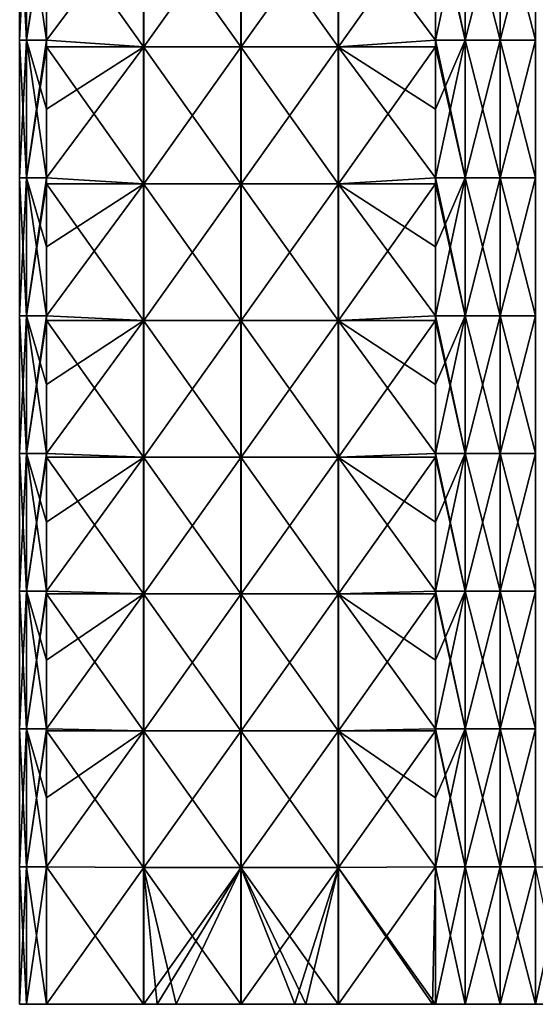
# Model space of a CAD drawing. Extents: x -90 to 138, y -492 to 8.
# Tile 1 of 17: x -52 to 4, y -492 to -385. Entities that reach past the tile are written whole.
import ezdxf

# ---------------------------------------------------------------- set-up
doc = ezdxf.new("R2010")
doc.units = 0
doc.header["$LTSCALE"] = 65.185185
for name, color, linetype in [('19', 7, 'CONTINUOUS'), ('20', 7, 'CONTINUOUS'), ('21', 7, 'CONTINUOUS'), ('22', 7, 'CONTINUOUS'), ('23', 7, 'CONTINUOUS'), ('24', 7, 'CONTINUOUS')]:
    doc.layers.add(name, color=color, linetype=linetype)

msp = doc.modelspace()

# ---------------------------------------------------------------- linework, layer by layer
at = {"layer": '19', "linetype": 'CONTINUOUS'}
for points in [[(-51.67, -492, -3.83), (-37.43, -492, 6.38), (-52.43, -492), (-51.67, -492, -3.83)], [(-52.43, -492), (-37.43, -492, 6.38), (-51.67, -492, 3.83), (-52.43, -492)], [(-37.43, -492, -6.38), (-37.43, -492, 6.38), (-51.67, -492, -3.83), (-37.43, -492, -6.38)], [(-49.5, -492, -7.07), (-37.43, -492, -6.38), (-51.67, -492, -3.83), (-49.5, -492, -7.07)], [(-51.67, -492, 3.83), (-37.43, -492, 6.38), (-49.5, -492, 7.07), (-51.67, -492, 3.83)], [(-38.91, -492, -17.66), (-37.43, -492, -6.38), (-49.5, -492, -7.07), (-38.91, -492, -17.66)], [(-49.5, -492, 7.07), (-37.43, -492, 6.38), (-38.89, -492, 17.68), (-49.5, -492, 7.07)], [(-37.43, -492, -19.14), (-37.43, -492, -6.38), (-38.91, -492, -17.66), (-37.43, -492, -19.14)], [(-37.43, -492, 19.14), (-38.89, -492, 17.68), (-37.43, -492, 6.38), (-37.43, -492, 19.14)], [(-22.41, -492, -20.49), (-22.41, -492, -6.83), (-37.43, -492, -19.14), (-22.41, -492, -20.49)], [(-35.36, -492, -21.21), (-22.41, -492, -20.49), (-37.43, -492, -19.14), (-35.36, -492, -21.21)], [(-22.41, -492, -6.83), (-22.41, -492, 6.83), (-37.43, -492, -6.38), (-22.41, -492, -6.83)], [(-37.43, -492, -19.14), (-22.41, -492, -6.83), (-37.43, -492, -6.38), (-37.43, -492, -19.14)], [(-22.41, -492, 6.83), (-22.41, -492, 20.49), (-37.43, -492, 19.14), (-22.41, -492, 6.83)], [(-37.43, -492, -6.38), (-22.41, -492, 6.83), (-37.43, -492, 6.38), (-37.43, -492, -6.38)], [(-37.43, -492, 6.38), (-22.41, -492, 6.83), (-37.43, -492, 19.14), (-37.43, -492, 6.38)], [(-37.43, -492, 19.14), (-22.41, -492, 20.49), (-35.36, -492, 21.21), (-37.43, -492, 19.14)], [(-28.29, -492, -28.27), (-22.41, -492, -20.49), (-35.36, -492, -21.21), (-28.29, -492, -28.27)], [(-35.36, -492, 21.21), (-22.41, -492, 20.49), (-28.27, -492, 28.29), (-35.36, -492, 21.21)], [(-22.41, -492, -34.16), (-22.41, -492, -20.49), (-28.29, -492, -28.27), (-22.41, -492, -34.16)], [(-22.41, -492, 34.16), (-28.27, -492, 28.29), (-22.41, -492, 20.49), (-22.41, -492, 34.16)], [(-7.4, -492, -35.12), (-7.4, -492, -21.07), (-22.41, -492, -34.16), (-7.4, -492, -35.12)], [(-21.21, -492, -35.36), (-7.4, -492, -35.12), (-22.41, -492, -34.16), (-21.21, -492, -35.36)], [(-7.4, -492, -21.07), (-7.4, -492, -7.02), (-22.41, -492, -20.49), (-7.4, -492, -21.07)], [(-22.41, -492, -34.16), (-7.4, -492, -21.07), (-22.41, -492, -20.49), (-22.41, -492, -34.16)], [(-7.4, -492, -7.02), (-7.4, -492, 7.02), (-22.41, -492, -6.83), (-7.4, -492, -7.02)], [(-22.41, -492, -20.49), (-7.4, -492, -7.02), (-22.41, -492, -6.83), (-22.41, -492, -20.49)], [(-7.4, -492, 7.02), (-7.4, -492, 21.07), (-22.41, -492, 20.49), (-7.4, -492, 7.02)], [(-22.41, -492, -6.83), (-7.4, -492, 7.02), (-22.41, -492, 6.83), (-22.41, -492, -6.83)], [(-22.41, -492, 6.83), (-7.4, -492, 7.02), (-22.41, -492, 20.49), (-22.41, -492, 6.83)], [(-7.4, -492, 21.07), (-7.4, -492, 35.12), (-22.41, -492, 34.16), (-7.4, -492, 21.07)], [(-22.41, -492, 20.49), (-7.4, -492, 21.07), (-22.41, -492, 34.16), (-22.41, -492, 20.49)], [(-22.41, -492, 34.16), (-7.4, -492, 35.12), (-21.21, -492, 35.36), (-22.41, -492, 34.16)], [(-17.68, -492, -38.89), (-7.4, -492, -35.12), (-21.21, -492, -35.36), (-17.68, -492, -38.89)], [(-21.21, -492, 35.36), (-7.4, -492, 35.12), (-17.66, -492, 38.91), (-21.21, -492, 35.36)], [(-7.4, -492, -49.17), (-7.4, -492, -35.12), (-17.68, -492, -38.89), (-7.4, -492, -49.17)], [(-7.4, -492, 35.12), (-7.4, -492, 49.17), (-17.66, -492, 38.91), (-7.4, -492, 35.12)], [(-7.4, -492, -49.17), (-7.07, -492, -49.5), (7.62, -492, -48.95), (-7.4, -492, -49.17)], [(-7.4, -492, -35.12), (-7.4, -492, -49.17), (7.62, -492, -48.95), (-7.4, -492, -35.12)], [(-7.4, -492, -21.07), (-7.4, -492, -35.12), (7.62, -492, -34.96), (-7.4, -492, -21.07)], [(7.62, -492, -34.96), (-7.4, -492, -35.12), (7.62, -492, -48.95), (7.62, -492, -34.96)], [(-7.4, -492, -7.02), (-7.4, -492, -21.07), (7.62, -492, -20.98), (-7.4, -492, -7.02)], [(7.62, -492, -20.98), (-7.4, -492, -21.07), (7.62, -492, -34.96), (7.62, -492, -20.98)], [(-7.4, -492, 7.02), (-7.4, -492, -7.02), (7.62, -492, 6.99), (-7.4, -492, 7.02)], [(7.62, -492, 6.99), (-7.4, -492, -7.02), (7.62, -492, -6.99), (7.62, -492, 6.99)], [(7.62, -492, -6.99), (-7.4, -492, -7.02), (7.62, -492, -20.98), (7.62, -492, -6.99)], [(-7.4, -492, 21.07), (-7.4, -492, 7.02), (7.62, -492, 20.98), (-7.4, -492, 21.07)], [(7.62, -492, 20.98), (-7.4, -492, 7.02), (7.62, -492, 6.99), (7.62, -492, 20.98)], [(-7.4, -492, 35.12), (-7.4, -492, 21.07), (7.62, -492, 34.96), (-7.4, -492, 35.12)], [(7.62, -492, 34.96), (-7.4, -492, 21.07), (7.62, -492, 20.98), (7.62, -492, 34.96)], [(-7.4, -492, 49.17), (-7.4, -492, 35.12), (7.62, -492, 48.95), (-7.4, -492, 49.17)], [(7.62, -492, 48.95), (-7.4, -492, 35.12), (7.62, -492, 34.96), (7.62, -492, 48.95)], [(-7.07, -492, 49.5), (-7.4, -492, 49.17), (7.07, -492, 49.5), (-7.07, -492, 49.5)], [(7.07, -492, 49.5), (-7.4, -492, 49.17), (7.62, -492, 48.95), (7.07, -492, 49.5)], [(7.62, -492, -48.95), (-7.07, -492, -49.5), (7.07, -492, -49.5), (7.62, -492, -48.95)], [(7.07, -492, -49.5), (-7.07, -492, -49.5), (-3.83, -492, -51.67), (7.07, -492, -49.5)], [(-3.83, -492, 51.67), (-7.07, -492, 49.5), (3.83, -492, 51.67), (-3.83, -492, 51.67)], [(3.83, -492, 51.67), (-7.07, -492, 49.5), (7.07, -492, 49.5), (3.83, -492, 51.67)], [(0, -492, 52.43), (-3.83, -492, 51.67), (3.83, -492, 51.67), (0, -492, 52.43)], [(3.83, -492, -51.67), (7.07, -492, -49.5), (-3.83, -492, -51.67), (3.83, -492, -51.67)], [(0, -492, -52.43), (3.83, -492, -51.67), (-3.83, -492, -51.67), (0, -492, -52.43)]]:
    msp.add_3dface(points, dxfattribs=at)
at = {"layer": '20', "linetype": 'CONTINUOUS'}
for points in [[(-7.07, -379.4, -49.5), (-3.83, -371.89, -51.67), (-7.07, -386.91, -49.5), (-7.07, -379.4, -49.5)], [(-7.07, -386.91, -49.5), (-3.83, -371.89, -51.67), (-3.83, -386.91, -51.67), (-7.07, -386.91, -49.5)], [(-3.83, -371.89, -51.67), (0, -371.89, -52.43), (-3.83, -386.91, -51.67), (-3.83, -371.89, -51.67)], [(-3.83, -386.91, -51.67), (0, -371.89, -52.43), (0, -386.91, -52.43), (-3.83, -386.91, -51.67)], [(0, -371.89, -52.43), (3.83, -371.89, -51.67), (0, -386.91, -52.43), (0, -371.89, -52.43)], [(0, -386.91, -52.43), (3.83, -371.89, -51.67), (3.83, -386.91, -51.67), (0, -386.91, -52.43)], [(-7.07, -386.91, -49.5), (-3.83, -386.91, -51.67), (-7.07, -394.42, -49.5), (-7.07, -386.91, -49.5)], [(-7.07, -394.42, -49.5), (-3.83, -386.91, -51.67), (-7.07, -401.93, -49.5), (-7.07, -394.42, -49.5)], [(-7.07, -401.93, -49.5), (-3.83, -386.91, -51.67), (-3.83, -401.93, -51.67), (-7.07, -401.93, -49.5)], [(-3.83, -386.91, -51.67), (0, -386.91, -52.43), (-3.83, -401.93, -51.67), (-3.83, -386.91, -51.67)], [(-3.83, -401.93, -51.67), (0, -386.91, -52.43), (0, -401.93, -52.43), (-3.83, -401.93, -51.67)], [(0, -386.91, -52.43), (3.83, -386.91, -51.67), (0, -401.93, -52.43), (0, -386.91, -52.43)], [(0, -401.93, -52.43), (3.83, -386.91, -51.67), (3.83, -401.93, -51.67), (0, -401.93, -52.43)], [(-7.07, -401.93, -49.5), (-3.83, -401.93, -51.67), (-7.07, -409.43, -49.5), (-7.07, -401.93, -49.5)], [(-7.07, -409.43, -49.5), (-3.83, -401.93, -51.67), (-7.07, -416.94, -49.5), (-7.07, -409.43, -49.5)], [(-7.07, -416.94, -49.5), (-3.83, -401.93, -51.67), (-3.83, -416.94, -51.67), (-7.07, -416.94, -49.5)], [(-3.83, -401.93, -51.67), (0, -401.93, -52.43), (-3.83, -416.94, -51.67), (-3.83, -401.93, -51.67)], [(-3.83, -416.94, -51.67), (0, -401.93, -52.43), (0, -416.94, -52.43), (-3.83, -416.94, -51.67)], [(0, -401.93, -52.43), (3.83, -401.93, -51.67), (0, -416.94, -52.43), (0, -401.93, -52.43)], [(0, -416.94, -52.43), (3.83, -401.93, -51.67), (3.83, -416.94, -51.67), (0, -416.94, -52.43)], [(-7.07, -416.94, -49.5), (-3.83, -416.94, -51.67), (-7.07, -424.45, -49.5), (-7.07, -416.94, -49.5)], [(-7.07, -424.45, -49.5), (-3.83, -416.94, -51.67), (-7.07, -431.95, -49.5), (-7.07, -424.45, -49.5)], [(-7.07, -431.95, -49.5), (-3.83, -416.94, -51.67), (-3.83, -431.95, -51.67), (-7.07, -431.95, -49.5)], [(-3.83, -416.94, -51.67), (0, -416.94, -52.43), (-3.83, -431.95, -51.67), (-3.83, -416.94, -51.67)], [(-3.83, -431.95, -51.67), (0, -416.94, -52.43), (0, -431.95, -52.43), (-3.83, -431.95, -51.67)], [(0, -416.94, -52.43), (3.83, -416.94, -51.67), (0, -431.95, -52.43), (0, -416.94, -52.43)], [(0, -431.95, -52.43), (3.83, -416.94, -51.67), (3.83, -431.95, -51.67), (0, -431.95, -52.43)], [(-7.07, -431.95, -49.5), (-3.83, -431.95, -51.67), (-7.07, -439.46, -49.5), (-7.07, -431.95, -49.5)], [(-7.07, -439.46, -49.5), (-3.83, -431.95, -51.67), (-7.07, -446.97, -49.5), (-7.07, -439.46, -49.5)], [(-7.07, -446.97, -49.5), (-3.83, -431.95, -51.67), (-3.83, -446.97, -51.67), (-7.07, -446.97, -49.5)], [(-3.83, -431.95, -51.67), (0, -431.95, -52.43), (-3.83, -446.97, -51.67), (-3.83, -431.95, -51.67)], [(-3.83, -446.97, -51.67), (0, -431.95, -52.43), (0, -446.97, -52.43), (-3.83, -446.97, -51.67)], [(0, -431.95, -52.43), (3.83, -431.95, -51.67), (0, -446.97, -52.43), (0, -431.95, -52.43)], [(0, -446.97, -52.43), (3.83, -431.95, -51.67), (3.83, -446.97, -51.67), (0, -446.97, -52.43)], [(-7.07, -446.97, -49.5), (-3.83, -446.97, -51.67), (-7.07, -454.48, -49.5), (-7.07, -446.97, -49.5)], [(-7.07, -454.48, -49.5), (-3.83, -446.97, -51.67), (-7.07, -461.99, -49.5), (-7.07, -454.48, -49.5)], [(-7.07, -461.99, -49.5), (-3.83, -446.97, -51.67), (-3.83, -461.99, -51.67), (-7.07, -461.99, -49.5)], [(-3.83, -446.97, -51.67), (0, -446.97, -52.43), (-3.83, -461.99, -51.67), (-3.83, -446.97, -51.67)], [(-3.83, -461.99, -51.67), (0, -446.97, -52.43), (0, -461.99, -52.43), (-3.83, -461.99, -51.67)], [(0, -446.97, -52.43), (3.83, -446.97, -51.67), (0, -461.99, -52.43), (0, -446.97, -52.43)], [(0, -461.99, -52.43), (3.83, -446.97, -51.67), (3.83, -461.99, -51.67), (0, -461.99, -52.43)], [(-3.83, -477, -51.67), (-7.07, -477, -49.5), (-3.83, -461.99, -51.67), (-3.83, -477, -51.67)], [(-3.83, -461.99, -51.67), (-7.07, -477, -49.5), (-7.07, -469.49, -49.5), (-3.83, -461.99, -51.67)], [(-7.07, -461.99, -49.5), (-3.83, -461.99, -51.67), (-7.07, -469.49, -49.5), (-7.07, -461.99, -49.5)], [(0, -477, -52.43), (-3.83, -477, -51.67), (0, -461.99, -52.43), (0, -477, -52.43)], [(-3.83, -477, -51.67), (-3.83, -461.99, -51.67), (0, -461.99, -52.43), (-3.83, -477, -51.67)], [(3.83, -477, -51.67), (0, -477, -52.43), (3.83, -461.99, -51.67), (3.83, -477, -51.67)], [(0, -477, -52.43), (0, -461.99, -52.43), (3.83, -461.99, -51.67), (0, -477, -52.43)], [(-3.83, -492, -51.67), (-7.07, -492, -49.5), (-3.83, -477, -51.67), (-3.83, -492, -51.67)], [(-3.83, -477, -51.67), (-7.07, -492, -49.5), (-7.07, -477, -49.5), (-3.83, -477, -51.67)], [(0, -492, -52.43), (-3.83, -492, -51.67), (0, -477, -52.43), (0, -492, -52.43)], [(0, -477, -52.43), (-3.83, -492, -51.67), (-3.83, -477, -51.67), (0, -477, -52.43)], [(3.83, -492, -51.67), (0, -492, -52.43), (3.83, -477, -51.67), (3.83, -492, -51.67)], [(3.83, -477, -51.67), (0, -492, -52.43), (0, -477, -52.43), (3.83, -477, -51.67)], [(7.07, -492, -49.5), (3.83, -492, -51.67), (7.07, -477, -49.5), (7.07, -492, -49.5)], [(7.07, -477, -49.5), (3.83, -492, -51.67), (3.83, -477, -51.67), (7.07, -477, -49.5)]]:
    msp.add_3dface(points, dxfattribs=at)
at = {"layer": '21', "linetype": 'CONTINUOUS'}
for points in [[(-38.91, -372.73, -17.66), (-38.91, -387.64, -17.66), (-49.5, -372.73, -7.07), (-38.91, -372.73, -17.66)], [(-49.5, -372.73, -7.07), (-38.91, -387.64, -17.66), (-49.5, -386.91, -7.07), (-49.5, -372.73, -7.07)], [(-28.29, -372.73, -28.27), (-28.29, -387.64, -28.27), (-38.91, -372.73, -17.66), (-28.29, -372.73, -28.27)], [(-38.91, -372.73, -17.66), (-28.29, -387.64, -28.27), (-38.91, -387.64, -17.66), (-38.91, -372.73, -17.66)], [(-17.68, -372.73, -38.89), (-17.68, -387.64, -38.89), (-28.29, -372.73, -28.27), (-17.68, -372.73, -38.89)], [(-28.29, -372.73, -28.27), (-17.68, -387.64, -38.89), (-28.29, -387.64, -28.27), (-28.29, -372.73, -28.27)], [(-7.07, -379.4, -49.5), (-7.07, -386.91, -49.5), (-17.68, -372.73, -38.89), (-7.07, -379.4, -49.5)], [(-17.68, -372.73, -38.89), (-7.07, -386.91, -49.5), (-17.68, -387.64, -38.89), (-17.68, -372.73, -38.89)], [(-49.5, -386.91, -7.07), (-38.91, -387.64, -17.66), (-49.5, -387.64, -7.07), (-49.5, -386.91, -7.07)], [(-7.07, -386.91, -49.5), (-7.07, -394.42, -49.5), (-17.68, -387.64, -38.89), (-7.07, -386.91, -49.5)], [(-38.91, -387.64, -17.66), (-38.91, -402.55, -17.66), (-49.5, -387.64, -7.07), (-38.91, -387.64, -17.66)], [(-49.5, -387.64, -7.07), (-38.91, -402.55, -17.66), (-49.5, -401.93, -7.07), (-49.5, -387.64, -7.07)], [(-28.29, -387.64, -28.27), (-28.29, -402.55, -28.27), (-38.91, -387.64, -17.66), (-28.29, -387.64, -28.27)], [(-38.91, -387.64, -17.66), (-28.29, -402.55, -28.27), (-38.91, -402.55, -17.66), (-38.91, -387.64, -17.66)], [(-17.68, -387.64, -38.89), (-17.68, -402.55, -38.89), (-28.29, -387.64, -28.27), (-17.68, -387.64, -38.89)], [(-28.29, -387.64, -28.27), (-17.68, -402.55, -38.89), (-28.29, -402.55, -28.27), (-28.29, -387.64, -28.27)], [(-7.07, -394.42, -49.5), (-7.07, -401.93, -49.5), (-17.68, -387.64, -38.89), (-7.07, -394.42, -49.5)], [(-17.68, -387.64, -38.89), (-7.07, -401.93, -49.5), (-17.68, -402.55, -38.89), (-17.68, -387.64, -38.89)], [(-49.5, -401.93, -7.07), (-38.91, -402.55, -17.66), (-49.5, -402.55, -7.07), (-49.5, -401.93, -7.07)], [(-7.07, -401.93, -49.5), (-7.07, -409.43, -49.5), (-17.68, -402.55, -38.89), (-7.07, -401.93, -49.5)], [(-38.91, -402.55, -17.66), (-38.91, -417.45, -17.66), (-49.5, -402.55, -7.07), (-38.91, -402.55, -17.66)], [(-49.5, -402.55, -7.07), (-38.91, -417.45, -17.66), (-49.5, -416.94, -7.07), (-49.5, -402.55, -7.07)], [(-28.29, -402.55, -28.27), (-28.29, -417.45, -28.27), (-38.91, -402.55, -17.66), (-28.29, -402.55, -28.27)], [(-38.91, -402.55, -17.66), (-28.29, -417.45, -28.27), (-38.91, -417.45, -17.66), (-38.91, -402.55, -17.66)], [(-17.68, -402.55, -38.89), (-17.68, -417.45, -38.89), (-28.29, -402.55, -28.27), (-17.68, -402.55, -38.89)], [(-28.29, -402.55, -28.27), (-17.68, -417.45, -38.89), (-28.29, -417.45, -28.27), (-28.29, -402.55, -28.27)], [(-7.07, -409.43, -49.5), (-7.07, -416.94, -49.5), (-17.68, -402.55, -38.89), (-7.07, -409.43, -49.5)], [(-17.68, -402.55, -38.89), (-7.07, -416.94, -49.5), (-17.68, -417.45, -38.89), (-17.68, -402.55, -38.89)], [(-49.5, -416.94, -7.07), (-38.91, -417.45, -17.66), (-49.5, -417.45, -7.07), (-49.5, -416.94, -7.07)], [(-38.91, -417.45, -17.66), (-38.91, -432.36, -17.66), (-49.5, -417.45, -7.07), (-38.91, -417.45, -17.66)], [(-49.5, -417.45, -7.07), (-38.91, -432.36, -17.66), (-49.5, -431.95, -7.07), (-49.5, -417.45, -7.07)], [(-28.29, -417.45, -28.27), (-28.29, -432.36, -28.27), (-38.91, -417.45, -17.66), (-28.29, -417.45, -28.27)], [(-38.91, -417.45, -17.66), (-28.29, -432.36, -28.27), (-38.91, -432.36, -17.66), (-38.91, -417.45, -17.66)], [(-17.68, -417.45, -38.89), (-17.68, -432.36, -38.89), (-28.29, -417.45, -28.27), (-17.68, -417.45, -38.89)], [(-28.29, -417.45, -28.27), (-17.68, -432.36, -38.89), (-28.29, -432.36, -28.27), (-28.29, -417.45, -28.27)], [(-7.07, -416.94, -49.5), (-7.07, -424.45, -49.5), (-17.68, -417.45, -38.89), (-7.07, -416.94, -49.5)], [(-7.07, -424.45, -49.5), (-7.07, -431.95, -49.5), (-17.68, -417.45, -38.89), (-7.07, -424.45, -49.5)], [(-17.68, -417.45, -38.89), (-7.07, -431.95, -49.5), (-17.68, -432.36, -38.89), (-17.68, -417.45, -38.89)], [(-49.5, -431.95, -7.07), (-38.91, -432.36, -17.66), (-49.5, -432.36, -7.07), (-49.5, -431.95, -7.07)], [(-38.91, -432.36, -17.66), (-38.91, -447.27, -17.66), (-49.5, -432.36, -7.07), (-38.91, -432.36, -17.66)], [(-49.5, -432.36, -7.07), (-38.91, -447.27, -17.66), (-49.5, -446.97, -7.07), (-49.5, -432.36, -7.07)], [(-28.29, -432.36, -28.27), (-28.29, -447.27, -28.27), (-38.91, -432.36, -17.66), (-28.29, -432.36, -28.27)], [(-38.91, -432.36, -17.66), (-28.29, -447.27, -28.27), (-38.91, -447.27, -17.66), (-38.91, -432.36, -17.66)], [(-17.68, -432.36, -38.89), (-17.68, -447.27, -38.89), (-28.29, -432.36, -28.27), (-17.68, -432.36, -38.89)], [(-28.29, -432.36, -28.27), (-17.68, -447.27, -38.89), (-28.29, -447.27, -28.27), (-28.29, -432.36, -28.27)], [(-7.07, -431.95, -49.5), (-7.07, -439.46, -49.5), (-17.68, -432.36, -38.89), (-7.07, -431.95, -49.5)], [(-7.07, -439.46, -49.5), (-7.07, -446.97, -49.5), (-17.68, -432.36, -38.89), (-7.07, -439.46, -49.5)], [(-17.68, -432.36, -38.89), (-7.07, -446.97, -49.5), (-17.68, -447.27, -38.89), (-17.68, -432.36, -38.89)], [(-49.5, -446.97, -7.07), (-38.91, -447.27, -17.66), (-49.5, -447.27, -7.07), (-49.5, -446.97, -7.07)], [(-38.91, -447.27, -17.66), (-38.91, -462.18, -17.66), (-49.5, -447.27, -7.07), (-38.91, -447.27, -17.66)], [(-49.5, -447.27, -7.07), (-38.91, -462.18, -17.66), (-49.5, -461.99, -7.07), (-49.5, -447.27, -7.07)], [(-28.29, -447.27, -28.27), (-28.29, -462.18, -28.27), (-38.91, -447.27, -17.66), (-28.29, -447.27, -28.27)], [(-38.91, -447.27, -17.66), (-28.29, -462.18, -28.27), (-38.91, -462.18, -17.66), (-38.91, -447.27, -17.66)], [(-17.68, -447.27, -38.89), (-17.68, -462.18, -38.89), (-28.29, -447.27, -28.27), (-17.68, -447.27, -38.89)], [(-28.29, -447.27, -28.27), (-17.68, -462.18, -38.89), (-28.29, -462.18, -28.27), (-28.29, -447.27, -28.27)], [(-7.07, -446.97, -49.5), (-7.07, -454.48, -49.5), (-17.68, -447.27, -38.89), (-7.07, -446.97, -49.5)], [(-7.07, -454.48, -49.5), (-7.07, -461.99, -49.5), (-17.68, -447.27, -38.89), (-7.07, -454.48, -49.5)], [(-17.68, -447.27, -38.89), (-7.07, -461.99, -49.5), (-17.68, -462.18, -38.89), (-17.68, -447.27, -38.89)], [(-49.5, -461.99, -7.07), (-38.91, -462.18, -17.66), (-49.5, -462.18, -7.07), (-49.5, -461.99, -7.07)], [(-38.91, -462.18, -17.66), (-38.91, -477.09, -17.66), (-49.5, -462.18, -7.07), (-38.91, -462.18, -17.66)], [(-49.5, -462.18, -7.07), (-38.91, -477.09, -17.66), (-49.5, -477, -7.07), (-49.5, -462.18, -7.07)], [(-28.29, -462.18, -28.27), (-28.29, -477.09, -28.27), (-38.91, -462.18, -17.66), (-28.29, -462.18, -28.27)], [(-38.91, -462.18, -17.66), (-28.29, -477.09, -28.27), (-38.91, -477.09, -17.66), (-38.91, -462.18, -17.66)], [(-17.68, -462.18, -38.89), (-17.68, -477.09, -38.89), (-28.29, -462.18, -28.27), (-17.68, -462.18, -38.89)], [(-28.29, -462.18, -28.27), (-17.68, -477.09, -38.89), (-28.29, -477.09, -28.27), (-28.29, -462.18, -28.27)], [(-7.07, -461.99, -49.5), (-7.07, -469.49, -49.5), (-17.68, -462.18, -38.89), (-7.07, -461.99, -49.5)], [(-7.07, -469.49, -49.5), (-7.07, -477, -49.5), (-17.68, -462.18, -38.89), (-7.07, -469.49, -49.5)], [(-17.68, -462.18, -38.89), (-7.07, -477, -49.5), (-17.68, -477.09, -38.89), (-17.68, -462.18, -38.89)], [(-38.91, -492, -17.66), (-49.5, -492, -7.07), (-49.5, -477, -7.07), (-38.91, -492, -17.66)], [(-38.91, -477.09, -17.66), (-38.91, -492, -17.66), (-49.5, -477, -7.07), (-38.91, -477.09, -17.66)], [(-28.29, -492, -28.27), (-35.36, -492, -21.21), (-38.91, -477.09, -17.66), (-28.29, -492, -28.27)], [(-28.29, -477.09, -28.27), (-28.29, -492, -28.27), (-38.91, -477.09, -17.66), (-28.29, -477.09, -28.27)], [(-35.36, -492, -21.21), (-37.43, -492, -19.14), (-38.91, -477.09, -17.66), (-35.36, -492, -21.21)], [(-37.43, -492, -19.14), (-38.91, -492, -17.66), (-38.91, -477.09, -17.66), (-37.43, -492, -19.14)], [(-17.68, -492, -38.89), (-21.21, -492, -35.36), (-28.29, -477.09, -28.27), (-17.68, -492, -38.89)], [(-17.68, -477.09, -38.89), (-17.68, -492, -38.89), (-28.29, -477.09, -28.27), (-17.68, -477.09, -38.89)], [(-21.21, -492, -35.36), (-22.41, -492, -34.16), (-28.29, -477.09, -28.27), (-21.21, -492, -35.36)], [(-22.41, -492, -34.16), (-28.29, -492, -28.27), (-28.29, -477.09, -28.27), (-22.41, -492, -34.16)], [(-7.07, -477, -49.5), (-7.07, -492, -49.5), (-17.68, -477.09, -38.89), (-7.07, -477, -49.5)], [(-7.07, -492, -49.5), (-7.4, -492, -49.17), (-17.68, -477.09, -38.89), (-7.07, -492, -49.5)], [(-7.4, -492, -49.17), (-17.68, -492, -38.89), (-17.68, -477.09, -38.89), (-7.4, -492, -49.17)]]:
    msp.add_3dface(points, dxfattribs=at)
at = {"layer": '22', "linetype": 'CONTINUOUS'}
for points in [[(-51.67, -371.89, 3.83), (-52.43, -371.89), (-51.67, -386.91, 3.83), (-51.67, -371.89, 3.83)], [(-52.43, -371.89), (-51.67, -371.89, -3.83), (-52.43, -386.91), (-52.43, -371.89)], [(-51.67, -386.91, 3.83), (-52.43, -371.89), (-52.43, -386.91), (-51.67, -386.91, 3.83)], [(-52.43, -386.91), (-51.67, -371.89, -3.83), (-51.67, -386.91, -3.83), (-52.43, -386.91)], [(-49.5, -371.89, -7.07), (-49.5, -372.73, -7.07), (-51.67, -386.91, -3.83), (-49.5, -371.89, -7.07)], [(-51.67, -371.89, -3.83), (-49.5, -371.89, -7.07), (-51.67, -386.91, -3.83), (-51.67, -371.89, -3.83)], [(-49.5, -379.4, 7.07), (-51.67, -371.89, 3.83), (-49.5, -386.91, 7.07), (-49.5, -379.4, 7.07)], [(-49.5, -386.91, 7.07), (-51.67, -371.89, 3.83), (-51.67, -386.91, 3.83), (-49.5, -386.91, 7.07)], [(-49.5, -372.73, -7.07), (-49.5, -386.91, -7.07), (-51.67, -386.91, -3.83), (-49.5, -372.73, -7.07)], [(-51.67, -386.91, 3.83), (-52.43, -386.91), (-51.67, -401.93, 3.83), (-51.67, -386.91, 3.83)], [(-52.43, -386.91), (-51.67, -386.91, -3.83), (-52.43, -401.93), (-52.43, -386.91)], [(-51.67, -401.93, 3.83), (-52.43, -386.91), (-52.43, -401.93), (-51.67, -401.93, 3.83)], [(-52.43, -401.93), (-51.67, -386.91, -3.83), (-51.67, -401.93, -3.83), (-52.43, -401.93)], [(-49.5, -386.91, -7.07), (-49.5, -387.64, -7.07), (-51.67, -401.93, -3.83), (-49.5, -386.91, -7.07)], [(-51.67, -386.91, -3.83), (-49.5, -386.91, -7.07), (-51.67, -401.93, -3.83), (-51.67, -386.91, -3.83)], [(-49.5, -386.91, 7.07), (-51.67, -386.91, 3.83), (-49.5, -394.42, 7.07), (-49.5, -386.91, 7.07)], [(-49.5, -394.42, 7.07), (-51.67, -386.91, 3.83), (-49.5, -401.93, 7.07), (-49.5, -394.42, 7.07)], [(-49.5, -401.93, 7.07), (-51.67, -386.91, 3.83), (-51.67, -401.93, 3.83), (-49.5, -401.93, 7.07)], [(-49.5, -387.64, -7.07), (-49.5, -401.93, -7.07), (-51.67, -401.93, -3.83), (-49.5, -387.64, -7.07)], [(-51.67, -401.93, 3.83), (-52.43, -401.93), (-51.67, -416.94, 3.83), (-51.67, -401.93, 3.83)], [(-52.43, -401.93), (-51.67, -401.93, -3.83), (-52.43, -416.94), (-52.43, -401.93)], [(-51.67, -416.94, 3.83), (-52.43, -401.93), (-52.43, -416.94), (-51.67, -416.94, 3.83)], [(-52.43, -416.94), (-51.67, -401.93, -3.83), (-51.67, -416.94, -3.83), (-52.43, -416.94)], [(-49.5, -401.93, -7.07), (-49.5, -402.55, -7.07), (-51.67, -416.94, -3.83), (-49.5, -401.93, -7.07)], [(-51.67, -401.93, -3.83), (-49.5, -401.93, -7.07), (-51.67, -416.94, -3.83), (-51.67, -401.93, -3.83)], [(-49.5, -401.93, 7.07), (-51.67, -401.93, 3.83), (-49.5, -409.43, 7.07), (-49.5, -401.93, 7.07)], [(-49.5, -409.43, 7.07), (-51.67, -401.93, 3.83), (-49.5, -416.94, 7.07), (-49.5, -409.43, 7.07)], [(-49.5, -416.94, 7.07), (-51.67, -401.93, 3.83), (-51.67, -416.94, 3.83), (-49.5, -416.94, 7.07)], [(-49.5, -402.55, -7.07), (-49.5, -416.94, -7.07), (-51.67, -416.94, -3.83), (-49.5, -402.55, -7.07)], [(-51.67, -416.94, 3.83), (-52.43, -416.94), (-51.67, -431.95, 3.83), (-51.67, -416.94, 3.83)], [(-52.43, -416.94), (-51.67, -416.94, -3.83), (-52.43, -431.95), (-52.43, -416.94)], [(-51.67, -431.95, 3.83), (-52.43, -416.94), (-52.43, -431.95), (-51.67, -431.95, 3.83)], [(-52.43, -431.95), (-51.67, -416.94, -3.83), (-51.67, -431.95, -3.83), (-52.43, -431.95)], [(-49.5, -416.94, -7.07), (-49.5, -417.45, -7.07), (-51.67, -431.95, -3.83), (-49.5, -416.94, -7.07)], [(-51.67, -416.94, -3.83), (-49.5, -416.94, -7.07), (-51.67, -431.95, -3.83), (-51.67, -416.94, -3.83)], [(-49.5, -416.94, 7.07), (-51.67, -416.94, 3.83), (-49.5, -424.45, 7.07), (-49.5, -416.94, 7.07)], [(-49.5, -424.45, 7.07), (-51.67, -416.94, 3.83), (-49.5, -431.95, 7.07), (-49.5, -424.45, 7.07)], [(-49.5, -431.95, 7.07), (-51.67, -416.94, 3.83), (-51.67, -431.95, 3.83), (-49.5, -431.95, 7.07)], [(-49.5, -417.45, -7.07), (-49.5, -431.95, -7.07), (-51.67, -431.95, -3.83), (-49.5, -417.45, -7.07)], [(-51.67, -431.95, 3.83), (-52.43, -431.95), (-51.67, -446.97, 3.83), (-51.67, -431.95, 3.83)], [(-52.43, -431.95), (-51.67, -431.95, -3.83), (-52.43, -446.97), (-52.43, -431.95)], [(-51.67, -446.97, 3.83), (-52.43, -431.95), (-52.43, -446.97), (-51.67, -446.97, 3.83)], [(-52.43, -446.97), (-51.67, -431.95, -3.83), (-51.67, -446.97, -3.83), (-52.43, -446.97)], [(-49.5, -431.95, -7.07), (-49.5, -432.36, -7.07), (-51.67, -446.97, -3.83), (-49.5, -431.95, -7.07)], [(-51.67, -431.95, -3.83), (-49.5, -431.95, -7.07), (-51.67, -446.97, -3.83), (-51.67, -431.95, -3.83)], [(-49.5, -431.95, 7.07), (-51.67, -431.95, 3.83), (-49.5, -439.46, 7.07), (-49.5, -431.95, 7.07)], [(-49.5, -439.46, 7.07), (-51.67, -431.95, 3.83), (-49.5, -446.97, 7.07), (-49.5, -439.46, 7.07)], [(-49.5, -446.97, 7.07), (-51.67, -431.95, 3.83), (-51.67, -446.97, 3.83), (-49.5, -446.97, 7.07)], [(-49.5, -432.36, -7.07), (-49.5, -446.97, -7.07), (-51.67, -446.97, -3.83), (-49.5, -432.36, -7.07)], [(-51.67, -446.97, 3.83), (-52.43, -446.97), (-51.67, -461.99, 3.83), (-51.67, -446.97, 3.83)], [(-52.43, -446.97), (-51.67, -446.97, -3.83), (-52.43, -461.99), (-52.43, -446.97)], [(-51.67, -461.99, 3.83), (-52.43, -446.97), (-52.43, -461.99), (-51.67, -461.99, 3.83)], [(-52.43, -461.99), (-51.67, -446.97, -3.83), (-51.67, -461.99, -3.83), (-52.43, -461.99)], [(-49.5, -446.97, -7.07), (-49.5, -447.27, -7.07), (-51.67, -461.99, -3.83), (-49.5, -446.97, -7.07)], [(-51.67, -446.97, -3.83), (-49.5, -446.97, -7.07), (-51.67, -461.99, -3.83), (-51.67, -446.97, -3.83)], [(-49.5, -446.97, 7.07), (-51.67, -446.97, 3.83), (-49.5, -454.48, 7.07), (-49.5, -446.97, 7.07)], [(-49.5, -454.48, 7.07), (-51.67, -446.97, 3.83), (-49.5, -461.99, 7.07), (-49.5, -454.48, 7.07)], [(-49.5, -461.99, 7.07), (-51.67, -446.97, 3.83), (-51.67, -461.99, 3.83), (-49.5, -461.99, 7.07)], [(-49.5, -447.27, -7.07), (-49.5, -461.99, -7.07), (-51.67, -461.99, -3.83), (-49.5, -447.27, -7.07)], [(-51.67, -461.99, 3.83), (-52.43, -461.99), (-51.67, -477, 3.83), (-51.67, -461.99, 3.83)], [(-52.43, -461.99), (-51.67, -461.99, -3.83), (-52.43, -477), (-52.43, -461.99)], [(-51.67, -477, 3.83), (-52.43, -461.99), (-52.43, -477), (-51.67, -477, 3.83)], [(-52.43, -477), (-51.67, -461.99, -3.83), (-51.67, -477, -3.83), (-52.43, -477)], [(-49.5, -461.99, -7.07), (-49.5, -462.18, -7.07), (-51.67, -477, -3.83), (-49.5, -461.99, -7.07)], [(-51.67, -461.99, -3.83), (-49.5, -461.99, -7.07), (-51.67, -477, -3.83), (-51.67, -461.99, -3.83)], [(-49.5, -461.99, 7.07), (-51.67, -461.99, 3.83), (-49.5, -469.49, 7.07), (-49.5, -461.99, 7.07)], [(-49.5, -469.49, 7.07), (-51.67, -461.99, 3.83), (-49.5, -477, 7.07), (-49.5, -469.49, 7.07)], [(-49.5, -477, 7.07), (-51.67, -461.99, 3.83), (-51.67, -477, 3.83), (-49.5, -477, 7.07)], [(-49.5, -462.18, -7.07), (-49.5, -477, -7.07), (-51.67, -477, -3.83), (-49.5, -462.18, -7.07)], [(-51.67, -492, -3.83), (-52.43, -492), (-51.67, -477, -3.83), (-51.67, -492, -3.83)], [(-52.43, -492), (-51.67, -492, 3.83), (-52.43, -477), (-52.43, -492)], [(-52.43, -492), (-52.43, -477), (-51.67, -477, -3.83), (-52.43, -492)], [(-51.67, -492, 3.83), (-51.67, -477, 3.83), (-52.43, -477), (-51.67, -492, 3.83)], [(-49.5, -492, -7.07), (-51.67, -492, -3.83), (-49.5, -477, -7.07), (-49.5, -492, -7.07)], [(-49.5, -477, -7.07), (-51.67, -492, -3.83), (-51.67, -477, -3.83), (-49.5, -477, -7.07)], [(-51.67, -492, 3.83), (-49.5, -492, 7.07), (-51.67, -477, 3.83), (-51.67, -492, 3.83)], [(-49.5, -492, 7.07), (-49.5, -477, 7.07), (-51.67, -477, 3.83), (-49.5, -492, 7.07)]]:
    msp.add_3dface(points, dxfattribs=at)
at = {"layer": '23', "linetype": 'CONTINUOUS'}
for points in [[(-49.5, -379.4, 7.07), (-49.5, -386.91, 7.07), (-38.89, -372.73, 17.68), (-49.5, -379.4, 7.07)], [(-38.89, -372.73, 17.68), (-49.5, -386.91, 7.07), (-38.89, -387.64, 17.68), (-38.89, -372.73, 17.68)], [(-38.89, -372.73, 17.68), (-38.89, -387.64, 17.68), (-28.27, -372.73, 28.29), (-38.89, -372.73, 17.68)], [(-28.27, -372.73, 28.29), (-38.89, -387.64, 17.68), (-28.27, -387.64, 28.29), (-28.27, -372.73, 28.29)], [(-28.27, -372.73, 28.29), (-28.27, -387.64, 28.29), (-17.66, -372.73, 38.91), (-28.27, -372.73, 28.29)], [(-17.66, -372.73, 38.91), (-28.27, -387.64, 28.29), (-17.66, -387.64, 38.91), (-17.66, -372.73, 38.91)], [(-17.66, -372.73, 38.91), (-17.66, -387.64, 38.91), (-7.07, -372.73, 49.5), (-17.66, -372.73, 38.91)], [(-7.07, -372.73, 49.5), (-17.66, -387.64, 38.91), (-7.07, -386.91, 49.5), (-7.07, -372.73, 49.5)], [(-49.5, -386.91, 7.07), (-49.5, -394.42, 7.07), (-38.89, -387.64, 17.68), (-49.5, -386.91, 7.07)], [(-7.07, -386.91, 49.5), (-17.66, -387.64, 38.91), (-7.07, -387.64, 49.5), (-7.07, -386.91, 49.5)], [(-49.5, -394.42, 7.07), (-49.5, -401.93, 7.07), (-38.89, -387.64, 17.68), (-49.5, -394.42, 7.07)], [(-38.89, -387.64, 17.68), (-49.5, -401.93, 7.07), (-38.89, -402.55, 17.68), (-38.89, -387.64, 17.68)], [(-38.89, -387.64, 17.68), (-38.89, -402.55, 17.68), (-28.27, -387.64, 28.29), (-38.89, -387.64, 17.68)], [(-28.27, -387.64, 28.29), (-38.89, -402.55, 17.68), (-28.27, -402.55, 28.29), (-28.27, -387.64, 28.29)], [(-28.27, -387.64, 28.29), (-28.27, -402.55, 28.29), (-17.66, -387.64, 38.91), (-28.27, -387.64, 28.29)], [(-17.66, -387.64, 38.91), (-28.27, -402.55, 28.29), (-17.66, -402.55, 38.91), (-17.66, -387.64, 38.91)], [(-17.66, -387.64, 38.91), (-17.66, -402.55, 38.91), (-7.07, -387.64, 49.5), (-17.66, -387.64, 38.91)], [(-7.07, -387.64, 49.5), (-17.66, -402.55, 38.91), (-7.07, -401.93, 49.5), (-7.07, -387.64, 49.5)], [(-49.5, -401.93, 7.07), (-49.5, -409.43, 7.07), (-38.89, -402.55, 17.68), (-49.5, -401.93, 7.07)], [(-7.07, -401.93, 49.5), (-17.66, -402.55, 38.91), (-7.07, -402.55, 49.5), (-7.07, -401.93, 49.5)], [(-49.5, -409.43, 7.07), (-49.5, -416.94, 7.07), (-38.89, -402.55, 17.68), (-49.5, -409.43, 7.07)], [(-38.89, -402.55, 17.68), (-49.5, -416.94, 7.07), (-38.89, -417.45, 17.68), (-38.89, -402.55, 17.68)], [(-38.89, -402.55, 17.68), (-38.89, -417.45, 17.68), (-28.27, -402.55, 28.29), (-38.89, -402.55, 17.68)], [(-28.27, -402.55, 28.29), (-38.89, -417.45, 17.68), (-28.27, -417.45, 28.29), (-28.27, -402.55, 28.29)], [(-28.27, -402.55, 28.29), (-28.27, -417.45, 28.29), (-17.66, -402.55, 38.91), (-28.27, -402.55, 28.29)], [(-17.66, -402.55, 38.91), (-28.27, -417.45, 28.29), (-17.66, -417.45, 38.91), (-17.66, -402.55, 38.91)], [(-17.66, -402.55, 38.91), (-17.66, -417.45, 38.91), (-7.07, -402.55, 49.5), (-17.66, -402.55, 38.91)], [(-7.07, -402.55, 49.5), (-17.66, -417.45, 38.91), (-7.07, -416.94, 49.5), (-7.07, -402.55, 49.5)], [(-49.5, -416.94, 7.07), (-49.5, -424.45, 7.07), (-38.89, -417.45, 17.68), (-49.5, -416.94, 7.07)], [(-49.5, -424.45, 7.07), (-49.5, -431.95, 7.07), (-38.89, -417.45, 17.68), (-49.5, -424.45, 7.07)], [(-38.89, -417.45, 17.68), (-49.5, -431.95, 7.07), (-38.89, -432.36, 17.68), (-38.89, -417.45, 17.68)], [(-38.89, -417.45, 17.68), (-38.89, -432.36, 17.68), (-28.27, -417.45, 28.29), (-38.89, -417.45, 17.68)], [(-28.27, -417.45, 28.29), (-38.89, -432.36, 17.68), (-28.27, -432.36, 28.29), (-28.27, -417.45, 28.29)], [(-28.27, -417.45, 28.29), (-28.27, -432.36, 28.29), (-17.66, -417.45, 38.91), (-28.27, -417.45, 28.29)], [(-17.66, -417.45, 38.91), (-28.27, -432.36, 28.29), (-17.66, -432.36, 38.91), (-17.66, -417.45, 38.91)], [(-7.07, -416.94, 49.5), (-17.66, -417.45, 38.91), (-7.07, -417.45, 49.5), (-7.07, -416.94, 49.5)], [(-17.66, -417.45, 38.91), (-17.66, -432.36, 38.91), (-7.07, -417.45, 49.5), (-17.66, -417.45, 38.91)], [(-7.07, -417.45, 49.5), (-17.66, -432.36, 38.91), (-7.07, -431.95, 49.5), (-7.07, -417.45, 49.5)], [(-49.5, -431.95, 7.07), (-49.5, -439.46, 7.07), (-38.89, -432.36, 17.68), (-49.5, -431.95, 7.07)], [(-49.5, -439.46, 7.07), (-49.5, -446.97, 7.07), (-38.89, -432.36, 17.68), (-49.5, -439.46, 7.07)], [(-38.89, -432.36, 17.68), (-49.5, -446.97, 7.07), (-38.89, -447.27, 17.68), (-38.89, -432.36, 17.68)], [(-38.89, -432.36, 17.68), (-38.89, -447.27, 17.68), (-28.27, -432.36, 28.29), (-38.89, -432.36, 17.68)], [(-28.27, -432.36, 28.29), (-38.89, -447.27, 17.68), (-28.27, -447.27, 28.29), (-28.27, -432.36, 28.29)], [(-28.27, -432.36, 28.29), (-28.27, -447.27, 28.29), (-17.66, -432.36, 38.91), (-28.27, -432.36, 28.29)], [(-17.66, -432.36, 38.91), (-28.27, -447.27, 28.29), (-17.66, -447.27, 38.91), (-17.66, -432.36, 38.91)], [(-7.07, -431.95, 49.5), (-17.66, -432.36, 38.91), (-7.07, -432.36, 49.5), (-7.07, -431.95, 49.5)], [(-17.66, -432.36, 38.91), (-17.66, -447.27, 38.91), (-7.07, -432.36, 49.5), (-17.66, -432.36, 38.91)], [(-7.07, -432.36, 49.5), (-17.66, -447.27, 38.91), (-7.07, -446.97, 49.5), (-7.07, -432.36, 49.5)], [(-49.5, -446.97, 7.07), (-49.5, -454.48, 7.07), (-38.89, -447.27, 17.68), (-49.5, -446.97, 7.07)], [(-49.5, -454.48, 7.07), (-49.5, -461.99, 7.07), (-38.89, -447.27, 17.68), (-49.5, -454.48, 7.07)], [(-38.89, -447.27, 17.68), (-49.5, -461.99, 7.07), (-38.89, -462.18, 17.68), (-38.89, -447.27, 17.68)], [(-38.89, -447.27, 17.68), (-38.89, -462.18, 17.68), (-28.27, -447.27, 28.29), (-38.89, -447.27, 17.68)], [(-28.27, -447.27, 28.29), (-38.89, -462.18, 17.68), (-28.27, -462.18, 28.29), (-28.27, -447.27, 28.29)], [(-28.27, -447.27, 28.29), (-28.27, -462.18, 28.29), (-17.66, -447.27, 38.91), (-28.27, -447.27, 28.29)], [(-17.66, -447.27, 38.91), (-28.27, -462.18, 28.29), (-17.66, -462.18, 38.91), (-17.66, -447.27, 38.91)], [(-7.07, -446.97, 49.5), (-17.66, -447.27, 38.91), (-7.07, -447.27, 49.5), (-7.07, -446.97, 49.5)], [(-17.66, -447.27, 38.91), (-17.66, -462.18, 38.91), (-7.07, -447.27, 49.5), (-17.66, -447.27, 38.91)], [(-7.07, -447.27, 49.5), (-17.66, -462.18, 38.91), (-7.07, -461.99, 49.5), (-7.07, -447.27, 49.5)], [(-49.5, -461.99, 7.07), (-49.5, -469.49, 7.07), (-38.89, -462.18, 17.68), (-49.5, -461.99, 7.07)], [(-49.5, -469.49, 7.07), (-49.5, -477, 7.07), (-38.89, -462.18, 17.68), (-49.5, -469.49, 7.07)], [(-38.89, -462.18, 17.68), (-49.5, -477, 7.07), (-38.89, -477.09, 17.68), (-38.89, -462.18, 17.68)], [(-38.89, -462.18, 17.68), (-38.89, -477.09, 17.68), (-28.27, -462.18, 28.29), (-38.89, -462.18, 17.68)], [(-28.27, -462.18, 28.29), (-38.89, -477.09, 17.68), (-28.27, -477.09, 28.29), (-28.27, -462.18, 28.29)], [(-28.27, -462.18, 28.29), (-28.27, -477.09, 28.29), (-17.66, -462.18, 38.91), (-28.27, -462.18, 28.29)], [(-17.66, -462.18, 38.91), (-28.27, -477.09, 28.29), (-17.66, -477.09, 38.91), (-17.66, -462.18, 38.91)], [(-7.07, -461.99, 49.5), (-17.66, -462.18, 38.91), (-7.07, -462.18, 49.5), (-7.07, -461.99, 49.5)], [(-17.66, -462.18, 38.91), (-17.66, -477.09, 38.91), (-7.07, -462.18, 49.5), (-17.66, -462.18, 38.91)], [(-7.07, -462.18, 49.5), (-17.66, -477.09, 38.91), (-7.07, -477, 49.5), (-7.07, -462.18, 49.5)], [(-49.5, -477, 7.07), (-49.5, -492, 7.07), (-38.89, -477.09, 17.68), (-49.5, -477, 7.07)], [(-49.5, -492, 7.07), (-38.89, -492, 17.68), (-38.89, -477.09, 17.68), (-49.5, -492, 7.07)], [(-38.89, -492, 17.68), (-37.43, -492, 19.14), (-28.27, -477.09, 28.29), (-38.89, -492, 17.68)], [(-38.89, -477.09, 17.68), (-38.89, -492, 17.68), (-28.27, -477.09, 28.29), (-38.89, -477.09, 17.68)], [(-37.43, -492, 19.14), (-35.36, -492, 21.21), (-28.27, -477.09, 28.29), (-37.43, -492, 19.14)], [(-35.36, -492, 21.21), (-28.27, -492, 28.29), (-28.27, -477.09, 28.29), (-35.36, -492, 21.21)], [(-28.27, -492, 28.29), (-22.41, -492, 34.16), (-17.66, -477.09, 38.91), (-28.27, -492, 28.29)], [(-28.27, -477.09, 28.29), (-28.27, -492, 28.29), (-17.66, -477.09, 38.91), (-28.27, -477.09, 28.29)], [(-22.41, -492, 34.16), (-21.21, -492, 35.36), (-17.66, -477.09, 38.91), (-22.41, -492, 34.16)], [(-21.21, -492, 35.36), (-17.66, -492, 38.91), (-17.66, -477.09, 38.91), (-21.21, -492, 35.36)], [(-17.66, -492, 38.91), (-7.4, -492, 49.17), (-7.07, -477, 49.5), (-17.66, -492, 38.91)], [(-17.66, -477.09, 38.91), (-17.66, -492, 38.91), (-7.07, -477, 49.5), (-17.66, -477.09, 38.91)], [(-7.4, -492, 49.17), (-7.07, -492, 49.5), (-7.07, -477, 49.5), (-7.4, -492, 49.17)]]:
    msp.add_3dface(points, dxfattribs=at)
at = {"layer": '24', "linetype": 'CONTINUOUS'}
for points in [[(-7.07, -371.89, 49.5), (-7.07, -372.73, 49.5), (-3.83, -386.91, 51.67), (-7.07, -371.89, 49.5)], [(-3.83, -371.89, 51.67), (-7.07, -371.89, 49.5), (-3.83, -386.91, 51.67), (-3.83, -371.89, 51.67)], [(0, -371.89, 52.43), (-3.83, -371.89, 51.67), (0, -386.91, 52.43), (0, -371.89, 52.43)], [(0, -386.91, 52.43), (-3.83, -371.89, 51.67), (-3.83, -386.91, 51.67), (0, -386.91, 52.43)], [(3.83, -371.89, 51.67), (0, -371.89, 52.43), (3.83, -386.91, 51.67), (3.83, -371.89, 51.67)], [(3.83, -386.91, 51.67), (0, -371.89, 52.43), (0, -386.91, 52.43), (3.83, -386.91, 51.67)], [(-7.07, -372.73, 49.5), (-7.07, -386.91, 49.5), (-3.83, -386.91, 51.67), (-7.07, -372.73, 49.5)], [(-7.07, -386.91, 49.5), (-7.07, -387.64, 49.5), (-3.83, -401.93, 51.67), (-7.07, -386.91, 49.5)], [(-3.83, -386.91, 51.67), (-7.07, -386.91, 49.5), (-3.83, -401.93, 51.67), (-3.83, -386.91, 51.67)], [(0, -386.91, 52.43), (-3.83, -386.91, 51.67), (0, -401.93, 52.43), (0, -386.91, 52.43)], [(0, -401.93, 52.43), (-3.83, -386.91, 51.67), (-3.83, -401.93, 51.67), (0, -401.93, 52.43)], [(3.83, -386.91, 51.67), (0, -386.91, 52.43), (3.83, -401.93, 51.67), (3.83, -386.91, 51.67)], [(3.83, -401.93, 51.67), (0, -386.91, 52.43), (0, -401.93, 52.43), (3.83, -401.93, 51.67)], [(-7.07, -387.64, 49.5), (-7.07, -401.93, 49.5), (-3.83, -401.93, 51.67), (-7.07, -387.64, 49.5)], [(-7.07, -401.93, 49.5), (-7.07, -402.55, 49.5), (-3.83, -416.94, 51.67), (-7.07, -401.93, 49.5)], [(-3.83, -401.93, 51.67), (-7.07, -401.93, 49.5), (-3.83, -416.94, 51.67), (-3.83, -401.93, 51.67)], [(0, -401.93, 52.43), (-3.83, -401.93, 51.67), (0, -416.94, 52.43), (0, -401.93, 52.43)], [(0, -416.94, 52.43), (-3.83, -401.93, 51.67), (-3.83, -416.94, 51.67), (0, -416.94, 52.43)], [(3.83, -401.93, 51.67), (0, -401.93, 52.43), (3.83, -416.94, 51.67), (3.83, -401.93, 51.67)], [(3.83, -416.94, 51.67), (0, -401.93, 52.43), (0, -416.94, 52.43), (3.83, -416.94, 51.67)], [(-7.07, -402.55, 49.5), (-7.07, -416.94, 49.5), (-3.83, -416.94, 51.67), (-7.07, -402.55, 49.5)], [(-7.07, -416.94, 49.5), (-7.07, -417.45, 49.5), (-3.83, -431.95, 51.67), (-7.07, -416.94, 49.5)], [(-3.83, -416.94, 51.67), (-7.07, -416.94, 49.5), (-3.83, -431.95, 51.67), (-3.83, -416.94, 51.67)], [(-7.07, -417.45, 49.5), (-7.07, -431.95, 49.5), (-3.83, -431.95, 51.67), (-7.07, -417.45, 49.5)], [(0, -416.94, 52.43), (-3.83, -416.94, 51.67), (0, -431.95, 52.43), (0, -416.94, 52.43)], [(0, -431.95, 52.43), (-3.83, -416.94, 51.67), (-3.83, -431.95, 51.67), (0, -431.95, 52.43)], [(3.83, -416.94, 51.67), (0, -416.94, 52.43), (3.83, -431.95, 51.67), (3.83, -416.94, 51.67)], [(3.83, -431.95, 51.67), (0, -416.94, 52.43), (0, -431.95, 52.43), (3.83, -431.95, 51.67)], [(-7.07, -431.95, 49.5), (-7.07, -432.36, 49.5), (-3.83, -446.97, 51.67), (-7.07, -431.95, 49.5)], [(-3.83, -431.95, 51.67), (-7.07, -431.95, 49.5), (-3.83, -446.97, 51.67), (-3.83, -431.95, 51.67)], [(-7.07, -432.36, 49.5), (-7.07, -446.97, 49.5), (-3.83, -446.97, 51.67), (-7.07, -432.36, 49.5)], [(0, -431.95, 52.43), (-3.83, -431.95, 51.67), (0, -446.97, 52.43), (0, -431.95, 52.43)], [(0, -446.97, 52.43), (-3.83, -431.95, 51.67), (-3.83, -446.97, 51.67), (0, -446.97, 52.43)], [(3.83, -431.95, 51.67), (0, -431.95, 52.43), (3.83, -446.97, 51.67), (3.83, -431.95, 51.67)], [(3.83, -446.97, 51.67), (0, -431.95, 52.43), (0, -446.97, 52.43), (3.83, -446.97, 51.67)], [(-7.07, -446.97, 49.5), (-7.07, -447.27, 49.5), (-3.83, -461.99, 51.67), (-7.07, -446.97, 49.5)], [(-3.83, -446.97, 51.67), (-7.07, -446.97, 49.5), (-3.83, -461.99, 51.67), (-3.83, -446.97, 51.67)], [(-7.07, -447.27, 49.5), (-7.07, -461.99, 49.5), (-3.83, -461.99, 51.67), (-7.07, -447.27, 49.5)], [(0, -446.97, 52.43), (-3.83, -446.97, 51.67), (0, -461.99, 52.43), (0, -446.97, 52.43)], [(0, -461.99, 52.43), (-3.83, -446.97, 51.67), (-3.83, -461.99, 51.67), (0, -461.99, 52.43)], [(3.83, -446.97, 51.67), (0, -446.97, 52.43), (3.83, -461.99, 51.67), (3.83, -446.97, 51.67)], [(3.83, -461.99, 51.67), (0, -446.97, 52.43), (0, -461.99, 52.43), (3.83, -461.99, 51.67)], [(-7.07, -461.99, 49.5), (-7.07, -462.18, 49.5), (-3.83, -477, 51.67), (-7.07, -461.99, 49.5)], [(-3.83, -461.99, 51.67), (-7.07, -461.99, 49.5), (-3.83, -477, 51.67), (-3.83, -461.99, 51.67)], [(-7.07, -462.18, 49.5), (-7.07, -477, 49.5), (-3.83, -477, 51.67), (-7.07, -462.18, 49.5)], [(0, -461.99, 52.43), (-3.83, -461.99, 51.67), (0, -477, 52.43), (0, -461.99, 52.43)], [(0, -477, 52.43), (-3.83, -461.99, 51.67), (-3.83, -477, 51.67), (0, -477, 52.43)], [(3.83, -461.99, 51.67), (0, -461.99, 52.43), (3.83, -477, 51.67), (3.83, -461.99, 51.67)], [(3.83, -477, 51.67), (0, -461.99, 52.43), (0, -477, 52.43), (3.83, -477, 51.67)], [(-7.07, -492, 49.5), (-3.83, -492, 51.67), (-7.07, -477, 49.5), (-7.07, -492, 49.5)], [(-7.07, -477, 49.5), (-3.83, -492, 51.67), (-3.83, -477, 51.67), (-7.07, -477, 49.5)], [(-3.83, -492, 51.67), (0, -492, 52.43), (-3.83, -477, 51.67), (-3.83, -492, 51.67)], [(0, -492, 52.43), (0, -477, 52.43), (-3.83, -477, 51.67), (0, -492, 52.43)], [(0, -492, 52.43), (3.83, -492, 51.67), (0, -477, 52.43), (0, -492, 52.43)], [(3.83, -492, 51.67), (3.83, -477, 51.67), (0, -477, 52.43), (3.83, -492, 51.67)], [(3.83, -492, 51.67), (7.07, -492, 49.5), (3.83, -477, 51.67), (3.83, -492, 51.67)]]:
    msp.add_3dface(points, dxfattribs=at)

doc.saveas('drawing.dxf')
